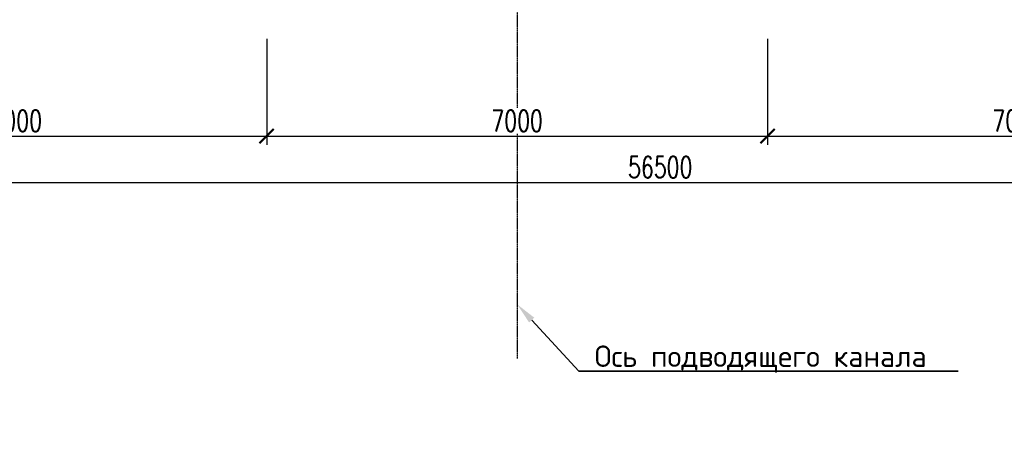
# Model space of a CAD drawing. Header units: millimetres. Extents: x -50096 to 615650, y 194565 to 243945.
# Tile 65 of 256: x 240816 to 254576, y 194565 to 200516. Entities that reach past the tile are written whole.
import ezdxf
from ezdxf import colors
from ezdxf.entities.mleader import LeaderData, LeaderLine
from ezdxf.math import Vec2, Vec3

# ---------------------------------------------------------------- set-up
doc = ezdxf.new("R2010")
doc.units = ezdxf.units.MM
doc.linetypes.add('CENTER2', pattern=[28.575, 19.05, -3.175, 3.175, -3.175])
doc.layers.get('Defpoints').update_dxf_attribs({"color": 8})
doc.layers.add('ГТО-2_Выноски_035', color=2, linetype='Continuous', lineweight=35)
doc.layers.add('ОЗиМ Размеры', color=2, linetype='Continuous', lineweight=35)
doc.layers.add('ОЗиМ Оси', color=4, linetype='CENTER2')
doc.styles.add('MOSOBL (isocpeur)', font='isocpeur.ttf')
doc.styles.add('RomanS', font='romans.shx', dxfattribs={"width": 0.7})
doc.dimstyles.new('M200', dxfattribs={"dimscale": 200, "dimtxt": 3, "dimasz": 2, "dimexe": 1.25, "dimexo": 0.625, "dimtad": 3, "dimtoh": 1, "dimdec": 0, "dimtxsty": 'RomanS', "dimblk": 'ARCHTICK', "dimblk1": 'OBLIQUE', "dimblk2": 'ARCHTICK', "dimcen": 3, "dimclrt": 2, "dimaunit": 1, "dimadec": 4, "dimazin": 0, "dimtfac": 1, "dimtdec": 0, "dimtmove": 0, "dimatfit": 3, "dimfxl": 1, "dimtfill": 1, "dimarcsym": 0})

# ---------------------------------------------------------------- blocks, each defined once
blk = doc.blocks.new('_ArchTick')
at = {"color": 0, "linetype": 'ByBlock', "const_width": 0.15}
blk.add_lwpolyline([(-0.5, -0.5), (0.5, 0.5)], dxfattribs=at)
blk = doc.blocks.new('*D26')
at = {"layer": 'Defpoints', "color": 0, "transparency": 16777216}
for p in [(237268, 200313), (244268, 200313), (244268, 198889)]:
    blk.add_point(p, dxfattribs=at)
at = {"layer": 'ОЗиМ Размеры', "color": 0, "lineweight": -2, "transparency": 16777216}
for p, q in [((237268, 200250), (237268, 198764)), ((244268, 200250), (244268, 198764)), ((237268, 198889), (244268, 198889))]:
    blk.add_line(p, q, dxfattribs=at)
at = {"layer": 'ОЗиМ Размеры', "color": 0, "lineweight": -2, "transparency": 16777216, "xscale": 200, "yscale": 200, "zscale": 200, "rotation": 180}
blk.add_blockref('_ArchTick', (237268, 198889), dxfattribs=at)
at = {"layer": 'ОЗиМ Размеры', "color": 0, "lineweight": -2, "transparency": 16777216, "xscale": 200, "yscale": 200, "zscale": 200}
blk.add_blockref('_ArchTick', (244268, 198889), dxfattribs=at)
at = {"layer": 'ОЗиМ Размеры', "color": 2, "transparency": 16777216, "insert": (240768, 199102), "char_height": 300, "attachment_point": 5, "style": 'RomanS', "bg_fill": 3, "box_fill_scale": 1.1, "bg_fill_color": 256, "bg_fill_true_color": 13158600, "bg_fill_transparency": 0}
blk.add_mtext('7000', dxfattribs=at)
blk = doc.blocks.new('_Oblique')
at = {"color": 0, "linetype": 'ByBlock', "lineweight": -2}
blk.add_line((-0.5, -0.5), (0.5, 0.5), dxfattribs=at)
blk = doc.blocks.new('*D27')
at = {"layer": 'Defpoints', "color": 0, "transparency": 16777216}
for p in [(278018, 204063), (221518, 203363), (278018, 198241)]:
    blk.add_point(p, dxfattribs=at)
at = {"layer": 'ОЗиМ Размеры', "color": 0, "lineweight": -2, "transparency": 16777216}
for p, q in [((278018, 204000), (278018, 198116)), ((221518, 203300), (221518, 198116)), ((221518, 198241), (278018, 198241))]:
    blk.add_line(p, q, dxfattribs=at)
at = {"layer": 'ОЗиМ Размеры', "color": 0, "lineweight": -2, "transparency": 16777216, "xscale": 200, "yscale": 200, "zscale": 200, "rotation": 180}
blk.add_blockref('_ArchTick', (221518, 198241), dxfattribs=at)
at = {"layer": 'ОЗиМ Размеры', "color": 0, "lineweight": -2, "transparency": 16777216, "xscale": 200, "yscale": 200, "zscale": 200}
blk.add_blockref('_ArchTick', (278018, 198241), dxfattribs=at)
at = {"layer": 'ОЗиМ Размеры', "color": 2, "transparency": 16777216, "insert": (249768, 198453), "char_height": 300, "attachment_point": 5, "style": 'RomanS', "bg_fill": 3, "box_fill_scale": 1.1, "bg_fill_color": 256, "bg_fill_true_color": 13158600, "bg_fill_transparency": 0}
blk.add_mtext('56500', dxfattribs=at)
blk = doc.blocks.new('*D28')
at = {"layer": 'Defpoints', "color": 0, "transparency": 16777216}
for p in [(244268, 200313), (251268, 200313), (251268, 198889)]:
    blk.add_point(p, dxfattribs=at)
at = {"layer": 'ОЗиМ Размеры', "color": 0, "lineweight": -2, "transparency": 16777216}
for p, q in [((244268, 200250), (244268, 198764)), ((251268, 200250), (251268, 198764)), ((244268, 198889), (251268, 198889))]:
    blk.add_line(p, q, dxfattribs=at)
at = {"layer": 'ОЗиМ Размеры', "color": 0, "lineweight": -2, "transparency": 16777216, "xscale": 200, "yscale": 200, "zscale": 200, "rotation": 180}
blk.add_blockref('_ArchTick', (244268, 198889), dxfattribs=at)
at = {"layer": 'ОЗиМ Размеры', "color": 0, "lineweight": -2, "transparency": 16777216, "xscale": 200, "yscale": 200, "zscale": 200}
blk.add_blockref('_ArchTick', (251268, 198889), dxfattribs=at)
at = {"layer": 'ОЗиМ Размеры', "color": 2, "transparency": 16777216, "insert": (247768, 199102), "char_height": 300, "attachment_point": 5, "style": 'RomanS', "bg_fill": 3, "box_fill_scale": 1.1, "bg_fill_color": 256, "bg_fill_true_color": 13158600, "bg_fill_transparency": 0}
blk.add_mtext('7000', dxfattribs=at)
blk = doc.blocks.new('*D29')
at = {"layer": 'Defpoints', "color": 0, "transparency": 16777216}
for p in [(251268, 200313), (258268, 200313), (258268, 198889)]:
    blk.add_point(p, dxfattribs=at)
at = {"layer": 'ОЗиМ Размеры', "color": 0, "lineweight": -2, "transparency": 16777216}
for p, q in [((251268, 200250), (251268, 198764)), ((258268, 200250), (258268, 198764)), ((251268, 198889), (258268, 198889))]:
    blk.add_line(p, q, dxfattribs=at)
at = {"layer": 'ОЗиМ Размеры', "color": 0, "lineweight": -2, "transparency": 16777216, "xscale": 200, "yscale": 200, "zscale": 200, "rotation": 180}
blk.add_blockref('_ArchTick', (251268, 198889), dxfattribs=at)
at = {"layer": 'ОЗиМ Размеры', "color": 0, "lineweight": -2, "transparency": 16777216, "xscale": 200, "yscale": 200, "zscale": 200}
blk.add_blockref('_ArchTick', (258268, 198889), dxfattribs=at)
at = {"layer": 'ОЗиМ Размеры', "color": 2, "transparency": 16777216, "insert": (254768, 199102), "char_height": 300, "attachment_point": 5, "style": 'RomanS', "bg_fill": 3, "box_fill_scale": 1.1, "bg_fill_color": 256, "bg_fill_true_color": 13158600, "bg_fill_transparency": 0}
blk.add_mtext('7000', dxfattribs=at)

msp = doc.modelspace()

# ---------------------------------------------------------------- linework, layer by layer
at = {"layer": 'ОЗиМ Оси'}
msp.add_line((247768.4, 204750.4), (247768.4, 195781.4), dxfattribs=at)

# ---------------------------------------------------------------- dimensions: what is measured, and where the dimension line sits
at = {"layer": 'ОЗиМ Размеры', "color": 0}
dim = msp.add_linear_dim(base=(244268.4, 198889.3), p1=(237268.4, 200312.7), p2=(244268.4, 200312.7), dimstyle='M200', override={"dimscale": 100}, dxfattribs=at)
dim.commit()
dim.dimension.update_dxf_attribs({"geometry": '*D26', "text_midpoint": (240768.4, 199101.8)})

# ---------------------------------------------------------------- next in the draw order: dimensions: what is measured, and where the dimension line sits
dim = msp.add_linear_dim(base=(278018.4, 198240.9), p1=(221518.4, 203362.9), p2=(278018.4, 204062.9), dimstyle='M200', override={"dimscale": 100}, dxfattribs=at)
dim.commit()
dim.dimension.update_dxf_attribs({"geometry": '*D27', "text_midpoint": (249768.4, 198453.4)})

# ---------------------------------------------------------------- next in the draw order: leaders
at = {"layer": 'ГТО-2_Выноски_035'}
ml = msp.add_multileader_mtext('Standard', dxfattribs=at)
ml.set_content('Ось подводящего канала', color=256, style='MOSOBL (isocpeur)')
ml.set_leader_properties(color=7, lineweight=-1)
ml.build(insert=Vec2(0, 0))
ml.multileader.update_dxf_attribs({"has_dogleg": 0, "text_left_attachment_type": 6, "text_right_attachment_type": 6, "dogleg_length": 0, "arrow_head_size": 300, "scale": 100})
ctx = ml.context
ctx.base_point, ctx.scale, ctx.char_height, ctx.arrow_head_size, ctx.landing_gap_size, ctx.plane_origin = Vec3(248631.1, 195601.1), 100, 300, 300, 200, Vec3(246203.6, 190028.7)
ctx.left_attachment, ctx.right_attachment, ctx.text_align_type = 6, 6, 1
notes = []
notes.append((ctx, [(0, (1, 1, 0), (248631.1, 195601.1), (1, 0), 0, [(0, [(247768.4, 196536.4)], 0, [])])]))
ctx.mtext.insert, ctx.mtext.alignment, ctx.mtext.flow_direction = Vec3(251171.1, 195961.1), 2, 5
ctx.mtext.has_bg_fill, ctx.mtext.bg_color, ctx.mtext.bg_scale_factor, ctx.mtext.bg_transparency, ctx.mtext.use_window_bg_color = 1, -1073741824, 1.5, 0, 1
for ctx, leaders in notes:
    for number, flags, end, landing, length, lines in leaders:
        leader = LeaderData()
        leader.index, (leader.has_last_leader_line, leader.has_dogleg_vector, leader.attachment_direction) = number, flags
        leader.last_leader_point, leader.dogleg_vector, leader.dogleg_length = Vec3(end), Vec3(landing), length
        for number, points, colour, breaks in lines:
            line = LeaderLine()
            line.index, line.vertices, line.color, line.breaks = number, Vec3.list(points), colors.encode_raw_color(colour), breaks
            leader.lines.append(line)
        ctx.leaders.append(leader)

# ---------------------------------------------------------------- next in the draw order: dimensions: what is measured, and where the dimension line sits
at = {"layer": 'ОЗиМ Размеры', "color": 0}
dim = msp.add_linear_dim(base=(251268.4, 198889.3), p1=(244268.4, 200312.7), p2=(251268.4, 200312.7), dimstyle='M200', override={"dimscale": 100}, dxfattribs=at)
dim.commit()
dim.dimension.update_dxf_attribs({"geometry": '*D28', "text_midpoint": (247768.4, 199101.8)})

# ---------------------------------------------------------------- next in the draw order: dimensions: what is measured, and where the dimension line sits
dim = msp.add_linear_dim(base=(258268.4, 198889.3), p1=(251268.4, 200312.7), p2=(258268.4, 200312.7), dimstyle='M200', override={"dimscale": 100}, dxfattribs=at)
dim.commit()
dim.dimension.update_dxf_attribs({"geometry": '*D29', "text_midpoint": (254768.4, 199101.8)})

doc.saveas('drawing.dxf')
